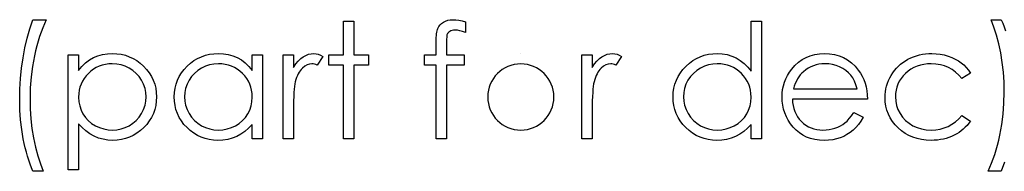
# Model space of a CAD drawing. Header units: inches. Extents: x 7.3 to 43.3, y -43.5 to -20.4.
# Tile 100 of 136: x 38.534 to 39.716, y -39.467 to -39.285. Entities that reach past the tile are written whole.
import ezdxf

# ---------------------------------------------------------------- set-up
doc = ezdxf.new("R2010")
doc.units = ezdxf.units.IN
doc.header["$LTSCALE"] = 0.5
doc.header["$MEASUREMENT"] = 0

msp = doc.modelspace()

# ---------------------------------------------------------------- linework, layer by layer
at = {"color": 7, "linetype": 'Continuous'}
for p, q in [((38.5463, -39.2959), (38.5499, -39.2851)), ((38.5499, -39.2851), (38.5658, -39.2851)), ((38.5658, -39.2851), (38.5636, -39.2899)), ((38.5658, -39.2851), (38.5658, -39.2851)), ((39.0427, -39.288), (39.0452, -39.2868)), ((39.0452, -39.2868), (39.0479, -39.2858)), ((39.0479, -39.2858), (39.0509, -39.2853)), ((39.0509, -39.2853), (39.0542, -39.2851)), ((39.0542, -39.2851), (39.0542, -39.2851)), ((39.0542, -39.2851), (39.0575, -39.2853)), ((39.0575, -39.2853), (39.0611, -39.2858)), ((39.0611, -39.2858), (39.0651, -39.2866)), ((39.0651, -39.2866), (39.0693, -39.2877)), ((39.7035, -39.2941), (39.7, -39.2851)), ((39.7, -39.2851), (39.7, -39.2851)), ((39.7, -39.2851), (39.7123, -39.2851)), ((39.7123, -39.2851), (39.7123, -39.2851)), ((39.7123, -39.2851), (39.7141, -39.2894)), ((38.543, -39.3071), (38.5463, -39.2959)), ((38.5616, -39.2948), (38.5597, -39.3)), ((38.5636, -39.2899), (38.5616, -39.2948)), ((38.9226, -39.2869), (38.935, -39.2869)), ((38.9226, -39.3275), (38.9226, -39.2869)), ((38.935, -39.2869), (38.935, -39.2869)), ((38.935, -39.2869), (38.935, -39.3275)), ((39.0347, -39.3001), (39.0351, -39.2984)), ((39.0351, -39.2984), (39.0355, -39.2969)), ((39.0355, -39.2969), (39.0359, -39.2956)), ((39.0359, -39.2956), (39.0371, -39.2934)), ((39.0371, -39.2934), (39.0386, -39.2914)), ((39.0386, -39.2914), (39.0405, -39.2896)), ((39.0405, -39.2896), (39.0427, -39.288)), ((39.0517, -39.2984), (39.0503, -39.2991)), ((39.0532, -39.2979), (39.0517, -39.2984)), ((39.0549, -39.2976), (39.0532, -39.2979)), ((39.0567, -39.2975), (39.0549, -39.2976)), ((39.0595, -39.2977), (39.0567, -39.2975)), ((39.0567, -39.2975), (39.0567, -39.2975)), ((39.0625, -39.2983), (39.0595, -39.2977)), ((39.0657, -39.2992), (39.0625, -39.2983)), ((39.0693, -39.2877), (39.0693, -39.3006)), ((39.412, -39.347), (39.412, -39.2869)), ((39.412, -39.2869), (39.412, -39.2869)), ((39.412, -39.2869), (39.4244, -39.2869)), ((39.4244, -39.2869), (39.4244, -39.4282)), ((39.7066, -39.3037), (39.7035, -39.2941)), ((39.7141, -39.2894), (39.7158, -39.2937)), ((39.7158, -39.2937), (39.7174, -39.2984)), ((38.5403, -39.3188), (38.543, -39.3071)), ((38.5579, -39.3053), (38.5561, -39.3109)), ((38.5597, -39.3), (38.5579, -39.3053)), ((39.0339, -39.3114), (39.034, -39.3088)), ((39.034, -39.3088), (39.0341, -39.3063)), ((39.0341, -39.3063), (39.0342, -39.304)), ((39.0342, -39.304), (39.0344, -39.3019)), ((39.0344, -39.3019), (39.0347, -39.3001)), ((39.0465, -39.3079), (39.0464, -39.3096)), ((39.0464, -39.3096), (39.0464, -39.3115)), ((39.0466, -39.3064), (39.0465, -39.3079)), ((39.0468, -39.3041), (39.0466, -39.3052)), ((39.0466, -39.3052), (39.0466, -39.3064)), ((39.0469, -39.3033), (39.0468, -39.3041)), ((39.0471, -39.3027), (39.0469, -39.3033)), ((39.0475, -39.3017), (39.0471, -39.3027)), ((39.0482, -39.3008), (39.0475, -39.3017)), ((39.0491, -39.2999), (39.0482, -39.3008)), ((39.0503, -39.2991), (39.0491, -39.2999)), ((39.0693, -39.3006), (39.0657, -39.2992)), ((39.0693, -39.3006), (39.0693, -39.3006)), ((39.7093, -39.3141), (39.7066, -39.3037)), ((38.5381, -39.3309), (38.5403, -39.3188)), ((38.5545, -39.3166), (38.553, -39.3225)), ((38.5561, -39.3109), (38.5545, -39.3166)), ((39.0339, -39.3275), (39.0339, -39.3114)), ((39.0339, -39.3114), (39.0339, -39.3114)), ((39.0464, -39.3115), (39.0464, -39.3136)), ((39.0464, -39.3136), (39.0464, -39.3136)), ((39.0464, -39.3136), (39.0464, -39.3275)), ((39.7116, -39.3251), (39.7093, -39.3141)), ((38.5363, -39.3433), (38.5381, -39.3309)), ((38.5517, -39.3286), (38.5493, -39.3412)), ((38.553, -39.3225), (38.5517, -39.3286)), ((38.5923, -39.3275), (38.6047, -39.3275)), ((38.5923, -39.4653), (38.5923, -39.3275)), ((38.6047, -39.3275), (38.6047, -39.3275)), ((38.6047, -39.3275), (38.6047, -39.3462)), ((38.6131, -39.337), (38.6177, -39.3334)), ((38.6177, -39.3334), (38.6226, -39.3306)), ((38.6226, -39.3306), (38.6279, -39.3285)), ((38.6279, -39.3285), (38.6334, -39.327)), ((38.6334, -39.327), (38.6392, -39.3261)), ((38.6392, -39.3261), (38.6453, -39.3258)), ((38.6453, -39.3258), (38.6453, -39.3258)), ((38.6453, -39.3258), (38.6507, -39.326)), ((38.6507, -39.326), (38.6559, -39.3267)), ((38.6559, -39.3267), (38.6609, -39.3279)), ((38.6609, -39.3279), (38.6656, -39.3296)), ((38.6656, -39.3296), (38.6702, -39.3317)), ((38.6702, -39.3317), (38.6746, -39.3343)), ((38.7432, -39.3343), (38.7475, -39.3317)), ((38.7475, -39.3317), (38.7521, -39.3296)), ((38.7521, -39.3296), (38.7569, -39.3279)), ((38.7569, -39.3279), (38.7619, -39.3267)), ((38.7619, -39.3267), (38.767, -39.326)), ((38.767, -39.326), (38.7724, -39.3258)), ((38.7724, -39.3258), (38.7724, -39.3258)), ((38.7724, -39.3258), (38.7785, -39.3261)), ((38.7785, -39.3261), (38.7844, -39.327)), ((38.7844, -39.327), (38.7899, -39.3285)), ((38.7899, -39.3285), (38.7952, -39.3306)), ((38.7952, -39.3306), (38.8001, -39.3334)), ((38.8001, -39.3334), (38.8048, -39.337)), ((38.8131, -39.3462), (38.8131, -39.3275)), ((38.8131, -39.3275), (38.8131, -39.3275)), ((38.8131, -39.3275), (38.8255, -39.3275)), ((38.8255, -39.3275), (38.8255, -39.4282)), ((38.8502, -39.3275), (38.8626, -39.3275)), ((38.8502, -39.4282), (38.8502, -39.3275)), ((38.8626, -39.3275), (38.8626, -39.3275)), ((38.8626, -39.3275), (38.8626, -39.3424)), ((38.8683, -39.3348), (38.8713, -39.3319)), ((38.8713, -39.3319), (38.8743, -39.3297)), ((38.8743, -39.3297), (38.8774, -39.328)), ((38.8774, -39.328), (38.8806, -39.3267)), ((38.8806, -39.3267), (38.8838, -39.326)), ((38.8838, -39.326), (38.8872, -39.3258)), ((38.8872, -39.3258), (38.8872, -39.3258)), ((38.8872, -39.3258), (38.8897, -39.326)), ((38.8897, -39.326), (38.8924, -39.3266)), ((38.8979, -39.3292), (38.8911, -39.3399)), ((38.8924, -39.3266), (38.8951, -39.3277)), ((38.8951, -39.3277), (38.8979, -39.3292)), ((38.8979, -39.3292), (38.8979, -39.3292)), ((38.905, -39.3399), (38.905, -39.3275)), ((38.905, -39.3275), (38.905, -39.3275)), ((38.905, -39.3275), (38.9226, -39.3275)), ((38.9226, -39.3275), (38.9226, -39.3275)), ((38.935, -39.3275), (38.935, -39.3275)), ((38.935, -39.3275), (38.9527, -39.3275)), ((38.9527, -39.3275), (38.9527, -39.3275)), ((38.9527, -39.3275), (38.9527, -39.3399)), ((39.0198, -39.3399), (39.0198, -39.3275)), ((39.0198, -39.3275), (39.0198, -39.3275)), ((39.0198, -39.3275), (39.0339, -39.3275)), ((39.0339, -39.3275), (39.0339, -39.3275)), ((39.0464, -39.3275), (39.0464, -39.3275)), ((39.0464, -39.3275), (39.0675, -39.3275)), ((39.0675, -39.3275), (39.0675, -39.3275)), ((39.0675, -39.3275), (39.0675, -39.3399)), ((39.1356, -39.3258), (39.1356, -39.3258)), ((39.2088, -39.3275), (39.2212, -39.3275)), ((39.2088, -39.4282), (39.2088, -39.3275)), ((39.2212, -39.3275), (39.2212, -39.3275)), ((39.2212, -39.3275), (39.2212, -39.3424)), ((39.2269, -39.3348), (39.2299, -39.3319)), ((39.2299, -39.3319), (39.2329, -39.3297)), ((39.2329, -39.3297), (39.236, -39.328)), ((39.236, -39.328), (39.2392, -39.3267)), ((39.2392, -39.3267), (39.2425, -39.326)), ((39.2425, -39.326), (39.2458, -39.3258)), ((39.2458, -39.3258), (39.2458, -39.3258)), ((39.2458, -39.3258), (39.2483, -39.326)), ((39.2483, -39.326), (39.251, -39.3266)), ((39.2565, -39.3292), (39.2497, -39.3399)), ((39.251, -39.3266), (39.2537, -39.3277)), ((39.2537, -39.3277), (39.2565, -39.3292)), ((39.2565, -39.3292), (39.2565, -39.3292)), ((39.3421, -39.3343), (39.3464, -39.3317)), ((39.3464, -39.3317), (39.351, -39.3296)), ((39.351, -39.3296), (39.3558, -39.3279)), ((39.3558, -39.3279), (39.3607, -39.3267)), ((39.3607, -39.3267), (39.3659, -39.326)), ((39.3659, -39.326), (39.3713, -39.3258)), ((39.3713, -39.3258), (39.3713, -39.3258)), ((39.3713, -39.3258), (39.3774, -39.3261)), ((39.3774, -39.3261), (39.3833, -39.3271)), ((39.3833, -39.3271), (39.3888, -39.3288)), ((39.3888, -39.3288), (39.3941, -39.3311)), ((39.3941, -39.3311), (39.399, -39.3341)), ((39.399, -39.3341), (39.4037, -39.3377)), ((39.4687, -39.3363), (39.4731, -39.3331)), ((39.4731, -39.3331), (39.4779, -39.3305)), ((39.4779, -39.3305), (39.483, -39.3284)), ((39.483, -39.3284), (39.4883, -39.3269)), ((39.4883, -39.3269), (39.494, -39.3261)), ((39.494, -39.3261), (39.5001, -39.3258)), ((39.5001, -39.3258), (39.5001, -39.3258)), ((39.5001, -39.3258), (39.5062, -39.3261)), ((39.5062, -39.3261), (39.5121, -39.327)), ((39.5121, -39.327), (39.5177, -39.3286)), ((39.5177, -39.3286), (39.5229, -39.3307)), ((39.5229, -39.3307), (39.5278, -39.3335)), ((39.5278, -39.3335), (39.5324, -39.3369)), ((39.5972, -39.3345), (39.6003, -39.3327)), ((39.6003, -39.3327), (39.6036, -39.3311)), ((39.6036, -39.3311), (39.607, -39.3297)), ((39.607, -39.3297), (39.6104, -39.3285)), ((39.6104, -39.3285), (39.614, -39.3275)), ((39.614, -39.3275), (39.6176, -39.3267)), ((39.6176, -39.3267), (39.6213, -39.3262)), ((39.6213, -39.3262), (39.6252, -39.3259)), ((39.6252, -39.3259), (39.6291, -39.3258)), ((39.6291, -39.3258), (39.6291, -39.3258)), ((39.6291, -39.3258), (39.6341, -39.326)), ((39.6341, -39.326), (39.639, -39.3265)), ((39.639, -39.3265), (39.6437, -39.3275)), ((39.6437, -39.3275), (39.6484, -39.3288)), ((39.6484, -39.3288), (39.6529, -39.3305)), ((39.6529, -39.3305), (39.657, -39.3324)), ((39.657, -39.3324), (39.6608, -39.3345)), ((39.7135, -39.3366), (39.7116, -39.3251)), ((38.535, -39.3559), (38.5363, -39.3433)), ((38.5493, -39.3412), (38.5477, -39.3539)), ((38.6047, -39.3462), (38.6087, -39.3412)), ((38.6087, -39.3412), (38.6131, -39.337)), ((38.6226, -39.3446), (38.6194, -39.3469)), ((38.6259, -39.3426), (38.6226, -39.3446)), ((38.6294, -39.341), (38.6259, -39.3426)), ((38.6331, -39.3397), (38.6294, -39.341)), ((38.637, -39.3388), (38.6331, -39.3397)), ((38.641, -39.3383), (38.637, -39.3388)), ((38.6452, -39.3381), (38.641, -39.3383)), ((38.6506, -39.3385), (38.6452, -39.3381)), ((38.6558, -39.3394), (38.6506, -39.3385)), ((38.6608, -39.3411), (38.6558, -39.3394)), ((38.6656, -39.3433), (38.6608, -39.3411)), ((38.67, -39.3462), (38.6656, -39.3433)), ((38.6746, -39.3343), (38.6788, -39.3374)), ((38.6788, -39.3374), (38.6827, -39.341)), ((38.6827, -39.341), (38.6864, -39.3449)), ((38.6864, -39.3449), (38.6895, -39.349)), ((38.7282, -39.349), (38.7314, -39.3449)), ((38.7314, -39.3449), (38.735, -39.341)), ((38.735, -39.341), (38.739, -39.3374)), ((38.739, -39.3374), (38.7432, -39.3343)), ((38.7522, -39.3433), (38.7478, -39.3462)), ((38.757, -39.3411), (38.7522, -39.3433)), ((38.7619, -39.3394), (38.757, -39.3411)), ((38.7671, -39.3385), (38.7619, -39.3394)), ((38.7725, -39.3381), (38.7671, -39.3385)), ((38.7767, -39.3383), (38.7725, -39.3381)), ((38.7808, -39.3388), (38.7767, -39.3383)), ((38.7846, -39.3397), (38.7808, -39.3388)), ((38.7883, -39.341), (38.7846, -39.3397)), ((38.7918, -39.3426), (38.7883, -39.341)), ((38.7952, -39.3446), (38.7918, -39.3426)), ((38.7984, -39.3469), (38.7952, -39.3446)), ((38.8048, -39.337), (38.8091, -39.3412)), ((38.8091, -39.3412), (38.8131, -39.3462)), ((38.8626, -39.3424), (38.8654, -39.3383)), ((38.8626, -39.3424), (38.8626, -39.3424)), ((38.8654, -39.3383), (38.8683, -39.3348)), ((38.8719, -39.3448), (38.8706, -39.3464)), ((38.8733, -39.3434), (38.8719, -39.3448)), ((38.8761, -39.3411), (38.8733, -39.3434)), ((38.8789, -39.3395), (38.8761, -39.3411)), ((38.8819, -39.3385), (38.8789, -39.3395)), ((38.8848, -39.3381), (38.8819, -39.3385)), ((38.8862, -39.3382), (38.8848, -39.3381)), ((38.8848, -39.3381), (38.8848, -39.3381)), ((38.8877, -39.3386), (38.8862, -39.3382)), ((38.8893, -39.3391), (38.8877, -39.3386)), ((38.8911, -39.3399), (38.8893, -39.3391)), ((38.8911, -39.3399), (38.8911, -39.3399)), ((38.9226, -39.3399), (38.905, -39.3399)), ((38.905, -39.3399), (38.905, -39.3399)), ((38.9226, -39.4282), (38.9226, -39.3399)), ((38.9226, -39.3399), (38.9226, -39.3399)), ((38.9527, -39.3399), (38.935, -39.3399)), ((38.935, -39.3399), (38.935, -39.3399)), ((38.935, -39.3399), (38.935, -39.4282)), ((38.9527, -39.3399), (38.9527, -39.3399)), ((39.0339, -39.3399), (39.0198, -39.3399)), ((39.0198, -39.3399), (39.0198, -39.3399)), ((39.0339, -39.4282), (39.0339, -39.3399)), ((39.0339, -39.3399), (39.0339, -39.3399)), ((39.0464, -39.3399), (39.0463, -39.4282)), ((39.0675, -39.3399), (39.0464, -39.3399)), ((39.0464, -39.3399), (39.0464, -39.3399)), ((39.0675, -39.3399), (39.0675, -39.3399)), ((39.2212, -39.3424), (39.224, -39.3383)), ((39.2212, -39.3424), (39.2212, -39.3424)), ((39.224, -39.3383), (39.2269, -39.3348)), ((39.2305, -39.3448), (39.2293, -39.3464)), ((39.2319, -39.3434), (39.2305, -39.3448)), ((39.2347, -39.3411), (39.2319, -39.3434)), ((39.2375, -39.3395), (39.2347, -39.3411)), ((39.2405, -39.3385), (39.2375, -39.3395)), ((39.2434, -39.3381), (39.2405, -39.3385)), ((39.2448, -39.3382), (39.2434, -39.3381)), ((39.2434, -39.3381), (39.2434, -39.3381)), ((39.2463, -39.3386), (39.2448, -39.3382)), ((39.248, -39.3391), (39.2463, -39.3386)), ((39.2497, -39.3399), (39.248, -39.3391)), ((39.2497, -39.3399), (39.2497, -39.3399)), ((39.3271, -39.349), (39.3302, -39.3449)), ((39.3302, -39.3449), (39.3339, -39.341)), ((39.3339, -39.341), (39.3379, -39.3374)), ((39.3379, -39.3374), (39.3421, -39.3343)), ((39.3511, -39.3433), (39.3467, -39.3462)), ((39.3559, -39.3411), (39.3511, -39.3433)), ((39.3608, -39.3394), (39.3559, -39.3411)), ((39.366, -39.3385), (39.3608, -39.3394)), ((39.3714, -39.3381), (39.366, -39.3385)), ((39.3756, -39.3383), (39.3714, -39.3381)), ((39.3796, -39.3388), (39.3756, -39.3383)), ((39.3835, -39.3397), (39.3796, -39.3388)), ((39.3872, -39.341), (39.3835, -39.3397)), ((39.3907, -39.3426), (39.3872, -39.341)), ((39.3941, -39.3446), (39.3907, -39.3426)), ((39.3973, -39.3469), (39.3941, -39.3446)), ((39.4037, -39.3377), (39.408, -39.342)), ((39.408, -39.342), (39.412, -39.347)), ((39.458, -39.3483), (39.4607, -39.3445)), ((39.4607, -39.3445), (39.4645, -39.3401)), ((39.4607, -39.3445), (39.4607, -39.3445)), ((39.4645, -39.3401), (39.4687, -39.3363)), ((39.4775, -39.3454), (39.4747, -39.3476)), ((39.4804, -39.3434), (39.4775, -39.3454)), ((39.4835, -39.3418), (39.4804, -39.3434)), ((39.4867, -39.3405), (39.4835, -39.3418)), ((39.49, -39.3395), (39.4867, -39.3405)), ((39.4934, -39.3387), (39.49, -39.3395)), ((39.497, -39.3383), (39.4934, -39.3387)), ((39.5007, -39.3381), (39.497, -39.3383)), ((39.5052, -39.3383), (39.5007, -39.3381)), ((39.5007, -39.3381), (39.5007, -39.3381)), ((39.5096, -39.3391), (39.5052, -39.3383)), ((39.514, -39.3402), (39.5096, -39.3391)), ((39.5182, -39.3419), (39.514, -39.3402)), ((39.5221, -39.3439), (39.5182, -39.3419)), ((39.5256, -39.3462), (39.5221, -39.3439)), ((39.5324, -39.3369), (39.5367, -39.3409)), ((39.5367, -39.3409), (39.5406, -39.3456)), ((39.5406, -39.3456), (39.5406, -39.3456)), ((39.5406, -39.3456), (39.5431, -39.3492)), ((39.5841, -39.3461), (39.5864, -39.3435)), ((39.5864, -39.3435), (39.5889, -39.341)), ((39.5889, -39.341), (39.5914, -39.3387)), ((39.5914, -39.3387), (39.5942, -39.3365)), ((39.5942, -39.3365), (39.5972, -39.3345)), ((39.6039, -39.3446), (39.6006, -39.3469)), ((39.6075, -39.3426), (39.6039, -39.3446)), ((39.6112, -39.341), (39.6075, -39.3426)), ((39.6152, -39.3398), (39.6112, -39.341)), ((39.6193, -39.3388), (39.6152, -39.3398)), ((39.6237, -39.3383), (39.6193, -39.3388)), ((39.6282, -39.3381), (39.6237, -39.3383)), ((39.6339, -39.3384), (39.6282, -39.3381)), ((39.6282, -39.3381), (39.6282, -39.3381)), ((39.6392, -39.3392), (39.6339, -39.3384)), ((39.6443, -39.3406), (39.6392, -39.3392)), ((39.649, -39.3425), (39.6443, -39.3406)), ((39.6534, -39.345), (39.649, -39.3425)), ((39.6575, -39.3481), (39.6534, -39.345)), ((39.6608, -39.3345), (39.6642, -39.3368)), ((39.6642, -39.3368), (39.6673, -39.3395)), ((39.6673, -39.3395), (39.6702, -39.3424)), ((39.6702, -39.3424), (39.6728, -39.3457)), ((39.6728, -39.3457), (39.6752, -39.3494)), ((39.7148, -39.3483), (39.7135, -39.3366)), ((38.5342, -39.3687), (38.535, -39.3559)), ((38.5477, -39.3539), (38.5467, -39.3668)), ((38.6047, -39.3462), (38.6047, -39.3462)), ((38.6113, -39.3557), (38.6092, -39.359)), ((38.6136, -39.3525), (38.6113, -39.3557)), ((38.6164, -39.3496), (38.6136, -39.3525)), ((38.6194, -39.3469), (38.6164, -39.3496)), ((38.6739, -39.3496), (38.67, -39.3462)), ((38.6774, -39.3534), (38.6739, -39.3496)), ((38.6804, -39.3579), (38.6774, -39.3534)), ((38.6895, -39.349), (38.6922, -39.3533)), ((38.6922, -39.3533), (38.6944, -39.3577)), ((38.6944, -39.3577), (38.6961, -39.3624)), ((38.7217, -39.3624), (38.7234, -39.3577)), ((38.7234, -39.3577), (38.7256, -39.3533)), ((38.7256, -39.3533), (38.7282, -39.349)), ((38.7404, -39.3534), (38.7373, -39.3579)), ((38.7438, -39.3496), (38.7404, -39.3534)), ((38.7478, -39.3462), (38.7438, -39.3496)), ((38.8014, -39.3496), (38.7984, -39.3469)), ((38.8041, -39.3525), (38.8014, -39.3496)), ((38.8065, -39.3557), (38.8041, -39.3525)), ((38.8085, -39.359), (38.8065, -39.3557)), ((38.8131, -39.3462), (38.8131, -39.3462)), ((38.8656, -39.3571), (38.8648, -39.3598)), ((38.8664, -39.3546), (38.8656, -39.3571)), ((38.8674, -39.3523), (38.8664, -39.3546)), ((38.8684, -39.3502), (38.8674, -39.3523)), ((38.8695, -39.3482), (38.8684, -39.3502)), ((38.8706, -39.3464), (38.8695, -39.3482)), ((39.2242, -39.3571), (39.2234, -39.3598)), ((39.225, -39.3546), (39.2242, -39.3571)), ((39.226, -39.3523), (39.225, -39.3546)), ((39.227, -39.3502), (39.226, -39.3523)), ((39.2281, -39.3482), (39.227, -39.3502)), ((39.2293, -39.3464), (39.2281, -39.3482)), ((39.3205, -39.3624), (39.3223, -39.3577)), ((39.3223, -39.3577), (39.3244, -39.3533)), ((39.3244, -39.3533), (39.3271, -39.349)), ((39.3392, -39.3534), (39.3362, -39.3579)), ((39.3427, -39.3496), (39.3392, -39.3534)), ((39.3467, -39.3462), (39.3427, -39.3496)), ((39.4003, -39.3496), (39.3973, -39.3469)), ((39.403, -39.3525), (39.4003, -39.3496)), ((39.4054, -39.3557), (39.403, -39.3525)), ((39.4074, -39.359), (39.4054, -39.3557)), ((39.412, -39.347), (39.412, -39.347)), ((39.452, -39.3603), (39.4536, -39.3562)), ((39.4536, -39.3562), (39.4556, -39.3522)), ((39.4556, -39.3522), (39.458, -39.3483)), ((39.4678, -39.3561), (39.4663, -39.3588)), ((39.4693, -39.3537), (39.4678, -39.3561)), ((39.471, -39.3514), (39.4693, -39.3537)), ((39.4728, -39.3494), (39.471, -39.3514)), ((39.4747, -39.3476), (39.4728, -39.3494)), ((39.4747, -39.3476), (39.4747, -39.3476)), ((39.5288, -39.3488), (39.5256, -39.3462)), ((39.5315, -39.3518), (39.5288, -39.3488)), ((39.5339, -39.3551), (39.5315, -39.3518)), ((39.5359, -39.3589), (39.5339, -39.3551)), ((39.5431, -39.3492), (39.5453, -39.353)), ((39.5453, -39.353), (39.5472, -39.3571)), ((39.5472, -39.3571), (39.5487, -39.3613)), ((39.5769, -39.3583), (39.5784, -39.3551)), ((39.5784, -39.3551), (39.5801, -39.352)), ((39.5801, -39.352), (39.582, -39.3489)), ((39.582, -39.3489), (39.5841, -39.3461)), ((39.592, -39.3557), (39.5899, -39.359)), ((39.5945, -39.3526), (39.592, -39.3557)), ((39.5974, -39.3496), (39.5945, -39.3526)), ((39.6006, -39.3469), (39.5974, -39.3496)), ((39.6614, -39.3517), (39.6575, -39.3481)), ((39.6649, -39.3558), (39.6614, -39.3517)), ((39.6752, -39.3494), (39.6649, -39.3558)), ((39.6649, -39.3558), (39.6649, -39.3558)), ((39.7156, -39.3602), (39.7148, -39.3483)), ((38.534, -39.3817), (38.5342, -39.3687)), ((38.5467, -39.3668), (38.5464, -39.3799)), ((38.6063, -39.3661), (38.6054, -39.3699)), ((38.6076, -39.3624), (38.6063, -39.3661)), ((38.6092, -39.359), (38.6076, -39.3624)), ((38.6828, -39.3626), (38.6804, -39.3579)), ((38.6845, -39.3676), (38.6828, -39.3626)), ((38.6856, -39.3726), (38.6845, -39.3676)), ((38.6961, -39.3624), (38.6973, -39.3673)), ((38.6973, -39.3673), (38.698, -39.3724)), ((38.7197, -39.3724), (38.7205, -39.3673)), ((38.7205, -39.3673), (38.7217, -39.3624)), ((38.7332, -39.3676), (38.7322, -39.3726)), ((38.7349, -39.3626), (38.7332, -39.3676)), ((38.7373, -39.3579), (38.7349, -39.3626)), ((38.8102, -39.3624), (38.8085, -39.359)), ((38.8115, -39.3661), (38.8102, -39.3624)), ((38.8124, -39.3699), (38.8115, -39.3661)), ((38.8634, -39.3687), (38.8631, -39.3727)), ((38.8638, -39.3652), (38.8634, -39.3687)), ((38.8643, -39.3622), (38.8638, -39.3652)), ((38.8648, -39.3598), (38.8643, -39.3622)), ((38.8648, -39.3598), (38.8648, -39.3598)), ((39.2221, -39.3687), (39.2218, -39.3727)), ((39.2224, -39.3652), (39.2221, -39.3687)), ((39.2229, -39.3622), (39.2224, -39.3652)), ((39.2234, -39.3598), (39.2229, -39.3622)), ((39.2234, -39.3598), (39.2234, -39.3598)), ((39.3186, -39.3724), (39.3193, -39.3673)), ((39.3193, -39.3673), (39.3205, -39.3624)), ((39.3321, -39.3676), (39.3311, -39.3726)), ((39.3338, -39.3626), (39.3321, -39.3676)), ((39.3362, -39.3579), (39.3338, -39.3626)), ((39.4091, -39.3624), (39.4074, -39.359)), ((39.4103, -39.3661), (39.4091, -39.3624)), ((39.4113, -39.3699), (39.4103, -39.3661)), ((39.4493, -39.3735), (39.4498, -39.369)), ((39.4498, -39.369), (39.4507, -39.3646)), ((39.4507, -39.3646), (39.452, -39.3603)), ((39.4638, -39.3648), (39.4628, -39.3682)), ((39.4628, -39.3682), (39.4628, -39.3682)), ((39.4628, -39.3682), (39.5392, -39.3682)), ((39.465, -39.3617), (39.4638, -39.3648)), ((39.4663, -39.3588), (39.465, -39.3617)), ((39.5377, -39.3633), (39.5359, -39.3589)), ((39.5392, -39.3682), (39.5377, -39.3633)), ((39.5487, -39.3613), (39.5499, -39.3658)), ((39.5499, -39.3658), (39.5508, -39.3705)), ((39.5732, -39.3716), (39.5738, -39.3682)), ((39.5738, -39.3682), (39.5746, -39.3648)), ((39.5746, -39.3648), (39.5756, -39.3615)), ((39.5756, -39.3615), (39.5769, -39.3583)), ((39.5868, -39.366), (39.5859, -39.3697)), ((39.5882, -39.3624), (39.5868, -39.366)), ((39.5899, -39.359), (39.5882, -39.3624)), ((39.7159, -39.3723), (39.7156, -39.3602)), ((38.5464, -39.3799), (38.5464, -39.3799)), ((38.5464, -39.3799), (38.5466, -39.392)), ((38.6049, -39.3739), (38.6047, -39.3781)), ((38.6047, -39.3781), (38.6047, -39.3781)), ((38.6047, -39.3781), (38.605, -39.3836)), ((38.6054, -39.3699), (38.6049, -39.3739)), ((38.6859, -39.3777), (38.6856, -39.3726)), ((38.6856, -39.3829), (38.6859, -39.3777)), ((38.6859, -39.3777), (38.6859, -39.3777)), ((38.698, -39.3724), (38.6983, -39.3776)), ((38.6983, -39.3776), (38.698, -39.383)), ((38.6983, -39.3776), (38.6983, -39.3776)), ((38.7195, -39.3776), (38.7197, -39.3724)), ((38.7197, -39.383), (38.7195, -39.3776)), ((38.7195, -39.3776), (38.7195, -39.3776)), ((38.7322, -39.3726), (38.7319, -39.3777)), ((38.7319, -39.3777), (38.7319, -39.3777)), ((38.7319, -39.3777), (38.7322, -39.3829)), ((38.8129, -39.3739), (38.8124, -39.3699)), ((38.8128, -39.3836), (38.8131, -39.3781)), ((38.8131, -39.3781), (38.8129, -39.3739)), ((38.8131, -39.3781), (38.8131, -39.3781)), ((38.8629, -39.3773), (38.8627, -39.3825)), ((38.8631, -39.3727), (38.8629, -39.3773)), ((39.2215, -39.3773), (39.2213, -39.3825)), ((39.2218, -39.3727), (39.2215, -39.3773)), ((39.3184, -39.3776), (39.3186, -39.3724)), ((39.3186, -39.383), (39.3184, -39.3776)), ((39.3184, -39.3776), (39.3184, -39.3776)), ((39.3311, -39.3726), (39.3307, -39.3777)), ((39.3307, -39.3777), (39.3307, -39.3777)), ((39.3307, -39.3777), (39.3311, -39.3829)), ((39.4118, -39.3739), (39.4113, -39.3699)), ((39.4117, -39.3836), (39.412, -39.3781)), ((39.412, -39.3781), (39.4118, -39.3739)), ((39.412, -39.3781), (39.412, -39.3781)), ((39.4491, -39.3782), (39.4493, -39.3735)), ((39.4493, -39.3831), (39.4491, -39.3782)), ((39.4491, -39.3782), (39.4491, -39.3782)), ((39.5516, -39.3805), (39.4615, -39.3805)), ((39.4615, -39.3805), (39.4615, -39.3805)), ((39.4615, -39.3805), (39.4617, -39.3845)), ((39.5508, -39.3705), (39.5513, -39.3754)), ((39.5513, -39.3754), (39.5516, -39.3805)), ((39.5516, -39.3805), (39.5516, -39.3805)), ((39.5728, -39.3787), (39.5729, -39.3751)), ((39.573, -39.3839), (39.5728, -39.3787)), ((39.5728, -39.3787), (39.5728, -39.3787)), ((39.5729, -39.3751), (39.5732, -39.3716)), ((39.5853, -39.3736), (39.5851, -39.3776)), ((39.5851, -39.3776), (39.5851, -39.3776)), ((39.5851, -39.3776), (39.5855, -39.3829)), ((39.5859, -39.3697), (39.5853, -39.3736)), ((39.7155, -39.3854), (39.7159, -39.3723)), ((39.7159, -39.3723), (39.7159, -39.3723)), ((38.5343, -39.3937), (38.534, -39.3817)), ((38.534, -39.3817), (38.534, -39.3817)), ((38.5466, -39.392), (38.5474, -39.404)), ((38.605, -39.3836), (38.606, -39.3887)), ((38.606, -39.3887), (38.6076, -39.3936)), ((38.6803, -39.3976), (38.6828, -39.3928)), ((38.6828, -39.3928), (38.6845, -39.3879)), ((38.6845, -39.3879), (38.6856, -39.3829)), ((38.6961, -39.3931), (38.6945, -39.3978)), ((38.6973, -39.3881), (38.6961, -39.3931)), ((38.698, -39.383), (38.6973, -39.3881)), ((38.7205, -39.3881), (38.7197, -39.383)), ((38.7216, -39.3931), (38.7205, -39.3881)), ((38.7233, -39.3978), (38.7216, -39.3931)), ((38.7322, -39.3829), (38.7332, -39.3879)), ((38.7332, -39.3879), (38.735, -39.3928)), ((38.735, -39.3928), (38.7374, -39.3976)), ((38.8102, -39.3936), (38.8118, -39.3887)), ((38.8118, -39.3887), (38.8128, -39.3836)), ((38.8627, -39.3825), (38.8626, -39.3881)), ((38.8626, -39.3881), (38.8626, -39.3944)), ((39.2213, -39.3825), (39.2212, -39.3881)), ((39.2212, -39.3881), (39.2212, -39.3944)), ((39.3193, -39.3881), (39.3186, -39.383)), ((39.3205, -39.3931), (39.3193, -39.3881)), ((39.3222, -39.3978), (39.3205, -39.3931)), ((39.3311, -39.3829), (39.3321, -39.3879)), ((39.3321, -39.3879), (39.3339, -39.3928)), ((39.3339, -39.3928), (39.3363, -39.3976)), ((39.409, -39.3936), (39.4107, -39.3887)), ((39.4107, -39.3887), (39.4117, -39.3836)), ((39.4499, -39.3879), (39.4493, -39.3831)), ((39.451, -39.3926), (39.4499, -39.3879)), ((39.4525, -39.3971), (39.451, -39.3926)), ((39.4617, -39.3845), (39.4623, -39.3883)), ((39.4623, -39.3883), (39.4631, -39.3919)), ((39.4631, -39.3919), (39.4644, -39.3954)), ((39.5738, -39.389), (39.573, -39.3839)), ((39.575, -39.3938), (39.5738, -39.389)), ((39.5855, -39.3829), (39.5865, -39.388)), ((39.5865, -39.388), (39.5883, -39.3929)), ((39.5883, -39.3929), (39.5908, -39.3978)), ((39.7145, -39.3984), (39.7155, -39.3854)), ((38.5351, -39.4054), (38.5343, -39.3937)), ((38.5474, -39.404), (38.5487, -39.4156)), ((38.6076, -39.3936), (38.6099, -39.3982)), ((38.6099, -39.3982), (38.6128, -39.4025)), ((38.6128, -39.4025), (38.6163, -39.4063)), ((38.6739, -39.406), (38.6773, -39.4021)), ((38.6773, -39.4021), (38.6803, -39.3976)), ((38.6923, -39.4024), (38.6896, -39.4067)), ((38.6945, -39.3978), (38.6923, -39.4024)), ((38.7255, -39.4024), (38.7233, -39.3978)), ((38.7281, -39.4067), (38.7255, -39.4024)), ((38.7374, -39.3976), (38.7404, -39.4021)), ((38.7404, -39.4021), (38.7439, -39.406)), ((38.8016, -39.4063), (38.805, -39.4025)), ((38.805, -39.4025), (38.8079, -39.3982)), ((38.8079, -39.3982), (38.8102, -39.3936)), ((38.8626, -39.3944), (38.8626, -39.3944)), ((38.8626, -39.3944), (38.8626, -39.4282)), ((39.2212, -39.3944), (39.2212, -39.3944)), ((39.2212, -39.3944), (39.2212, -39.4282)), ((39.3244, -39.4024), (39.3222, -39.3978)), ((39.327, -39.4067), (39.3244, -39.4024)), ((39.3363, -39.3976), (39.3393, -39.4021)), ((39.3393, -39.4021), (39.3428, -39.406)), ((39.4004, -39.4063), (39.4039, -39.4025)), ((39.4039, -39.4025), (39.4068, -39.3982)), ((39.4068, -39.3982), (39.409, -39.3936)), ((39.4543, -39.4016), (39.4525, -39.3971)), ((39.4566, -39.4059), (39.4543, -39.4016)), ((39.4644, -39.3954), (39.4659, -39.3986)), ((39.4659, -39.3986), (39.4677, -39.4016)), ((39.4677, -39.4016), (39.4698, -39.4045)), ((39.4698, -39.4045), (39.4723, -39.4072)), ((39.5271, -39.4068), (39.5297, -39.4039)), ((39.5297, -39.4039), (39.5325, -39.4005)), ((39.5325, -39.4005), (39.5353, -39.3964)), ((39.5353, -39.3964), (39.5463, -39.4022)), ((39.5463, -39.4022), (39.5436, -39.4068)), ((39.5463, -39.4022), (39.5463, -39.4022)), ((39.5767, -39.3985), (39.575, -39.3938)), ((39.5789, -39.4029), (39.5767, -39.3985)), ((39.5816, -39.4072), (39.5789, -39.4029)), ((39.5908, -39.3978), (39.5938, -39.4022)), ((39.5938, -39.4022), (39.5975, -39.4061)), ((39.6573, -39.4077), (39.6612, -39.4041)), ((39.6612, -39.4041), (39.6649, -39.4)), ((39.6649, -39.4), (39.6649, -39.4)), ((39.6649, -39.4), (39.6752, -39.4068)), ((39.7129, -39.4111), (39.7145, -39.3984)), ((38.5364, -39.417), (38.5351, -39.4054)), ((38.5487, -39.4156), (38.5506, -39.4271)), ((38.6089, -39.4146), (38.6047, -39.41)), ((38.6047, -39.41), (38.6047, -39.41)), ((38.6047, -39.41), (38.6047, -39.4653)), ((38.6134, -39.4187), (38.6089, -39.4146)), ((38.6163, -39.4063), (38.6203, -39.4096)), ((38.6203, -39.4096), (38.6249, -39.4124)), ((38.6249, -39.4124), (38.6298, -39.4147)), ((38.6298, -39.4147), (38.6349, -39.4163)), ((38.6349, -39.4163), (38.6401, -39.4173)), ((38.6507, -39.4173), (38.6558, -39.4163)), ((38.6558, -39.4163), (38.6607, -39.4147)), ((38.6607, -39.4147), (38.6654, -39.4124)), ((38.6654, -39.4124), (38.6699, -39.4095)), ((38.6699, -39.4095), (38.6739, -39.406)), ((38.6829, -39.4147), (38.6789, -39.4183)), ((38.6865, -39.4108), (38.6829, -39.4147)), ((38.6896, -39.4067), (38.6865, -39.4108)), ((38.7312, -39.4108), (38.7281, -39.4067)), ((38.7349, -39.4147), (38.7312, -39.4108)), ((38.7388, -39.4183), (38.7349, -39.4147)), ((38.7439, -39.406), (38.7479, -39.4095)), ((38.7479, -39.4095), (38.7523, -39.4124)), ((38.7523, -39.4124), (38.7571, -39.4147)), ((38.7571, -39.4147), (38.7621, -39.4163)), ((38.7621, -39.4163), (38.7672, -39.4173)), ((38.7778, -39.4173), (38.783, -39.4163)), ((38.783, -39.4163), (38.7881, -39.4147)), ((38.7881, -39.4147), (38.793, -39.4124)), ((38.793, -39.4124), (38.7975, -39.4096)), ((38.7975, -39.4096), (38.8016, -39.4063)), ((38.8088, -39.4154), (38.8043, -39.4194)), ((38.8131, -39.4108), (38.8088, -39.4154)), ((38.8131, -39.4282), (38.8131, -39.4108)), ((38.8131, -39.4108), (38.8131, -39.4108)), ((39.3301, -39.4108), (39.327, -39.4067)), ((39.3337, -39.4147), (39.3301, -39.4108)), ((39.3377, -39.4183), (39.3337, -39.4147)), ((39.3428, -39.406), (39.3468, -39.4095)), ((39.3468, -39.4095), (39.3512, -39.4124)), ((39.3512, -39.4124), (39.356, -39.4147)), ((39.356, -39.4147), (39.3609, -39.4163)), ((39.3609, -39.4163), (39.366, -39.4173)), ((39.3767, -39.4173), (39.3819, -39.4163)), ((39.3819, -39.4163), (39.3869, -39.4147)), ((39.3869, -39.4147), (39.3918, -39.4124)), ((39.3918, -39.4124), (39.3964, -39.4096)), ((39.3964, -39.4096), (39.4004, -39.4063)), ((39.4077, -39.4154), (39.4032, -39.4194)), ((39.412, -39.4108), (39.4077, -39.4154)), ((39.412, -39.4282), (39.412, -39.4108)), ((39.412, -39.4108), (39.412, -39.4108)), ((39.4594, -39.4101), (39.4566, -39.4059)), ((39.4625, -39.4141), (39.4594, -39.4101)), ((39.466, -39.4178), (39.4625, -39.4141)), ((39.4723, -39.4072), (39.475, -39.4096)), ((39.475, -39.4096), (39.4778, -39.4118)), ((39.4778, -39.4118), (39.4808, -39.4136)), ((39.4808, -39.4136), (39.484, -39.415)), ((39.484, -39.415), (39.4873, -39.4162)), ((39.4873, -39.4162), (39.4908, -39.417)), ((39.5055, -39.417), (39.5091, -39.4163)), ((39.5091, -39.4163), (39.5126, -39.4153)), ((39.5126, -39.4153), (39.516, -39.414)), ((39.516, -39.414), (39.5192, -39.4125)), ((39.5192, -39.4125), (39.522, -39.4109)), ((39.522, -39.4109), (39.5246, -39.409)), ((39.5246, -39.409), (39.5271, -39.4068)), ((39.5376, -39.4146), (39.5343, -39.4178)), ((39.5407, -39.4109), (39.5376, -39.4146)), ((39.5436, -39.4068), (39.5407, -39.4109)), ((39.5848, -39.4112), (39.5816, -39.4072)), ((39.5885, -39.4151), (39.5848, -39.4112)), ((39.5926, -39.4186), (39.5885, -39.4151)), ((39.5975, -39.4061), (39.6016, -39.4095)), ((39.6016, -39.4095), (39.6062, -39.4124)), ((39.6062, -39.4124), (39.6113, -39.4147)), ((39.6113, -39.4147), (39.6167, -39.4163)), ((39.6167, -39.4163), (39.6223, -39.4173)), ((39.6338, -39.4173), (39.639, -39.4165)), ((39.639, -39.4165), (39.6439, -39.4151)), ((39.6439, -39.4151), (39.6486, -39.4132)), ((39.6486, -39.4132), (39.6531, -39.4107)), ((39.6531, -39.4107), (39.6573, -39.4077)), ((39.6667, -39.4165), (39.6643, -39.4186)), ((39.6691, -39.4143), (39.6667, -39.4165)), ((39.6713, -39.412), (39.6691, -39.4143)), ((39.6733, -39.4094), (39.6713, -39.412)), ((39.6752, -39.4068), (39.6733, -39.4094)), ((39.6752, -39.4068), (39.6752, -39.4068)), ((39.7106, -39.4236), (39.7129, -39.4111)), ((38.5383, -39.4283), (38.5364, -39.417)), ((38.5394, -39.4337), (38.5383, -39.4283)), ((38.5506, -39.4271), (38.5529, -39.4381)), ((38.6182, -39.4222), (38.6134, -39.4187)), ((38.6232, -39.425), (38.6182, -39.4222)), ((38.6285, -39.4272), (38.6232, -39.425)), ((38.634, -39.4287), (38.6285, -39.4272)), ((38.6401, -39.4173), (38.6454, -39.4176)), ((38.6454, -39.4176), (38.6507, -39.4173)), ((38.6454, -39.4176), (38.6454, -39.4176)), ((38.6612, -39.4278), (38.6562, -39.429)), ((38.6659, -39.4262), (38.6612, -39.4278)), ((38.6704, -39.424), (38.6659, -39.4262)), ((38.6748, -39.4214), (38.6704, -39.424)), ((38.6789, -39.4183), (38.6748, -39.4214)), ((38.743, -39.4214), (38.7388, -39.4183)), ((38.7473, -39.424), (38.743, -39.4214)), ((38.7518, -39.4262), (38.7473, -39.424)), ((38.7566, -39.4278), (38.7518, -39.4262)), ((38.7615, -39.429), (38.7566, -39.4278)), ((38.7672, -39.4173), (38.7724, -39.4176)), ((38.7724, -39.4176), (38.7778, -39.4173)), ((38.7724, -39.4176), (38.7724, -39.4176)), ((38.7892, -39.4274), (38.7837, -39.4288)), ((38.7945, -39.4254), (38.7892, -39.4274)), ((38.7995, -39.4227), (38.7945, -39.4254)), ((38.8043, -39.4194), (38.7995, -39.4227)), ((38.8255, -39.4282), (38.8131, -39.4282)), ((38.8131, -39.4282), (38.8131, -39.4282)), ((38.8255, -39.4282), (38.8255, -39.4282)), ((38.8626, -39.4282), (38.8502, -39.4282)), ((38.8502, -39.4282), (38.8502, -39.4282)), ((38.8626, -39.4282), (38.8626, -39.4282)), ((38.935, -39.4282), (38.9226, -39.4282)), ((38.9226, -39.4282), (38.9226, -39.4282)), ((38.935, -39.4282), (38.935, -39.4282)), ((39.0463, -39.4282), (39.0339, -39.4282)), ((39.0339, -39.4282), (39.0339, -39.4282)), ((39.0463, -39.4282), (39.0463, -39.4282)), ((39.2212, -39.4282), (39.2088, -39.4282)), ((39.2088, -39.4282), (39.2088, -39.4282)), ((39.2212, -39.4282), (39.2212, -39.4282)), ((39.3418, -39.4214), (39.3377, -39.4183)), ((39.3462, -39.424), (39.3418, -39.4214)), ((39.3507, -39.4262), (39.3462, -39.424)), ((39.3555, -39.4278), (39.3507, -39.4262)), ((39.3604, -39.429), (39.3555, -39.4278)), ((39.366, -39.4173), (39.3713, -39.4176)), ((39.3713, -39.4176), (39.3767, -39.4173)), ((39.3713, -39.4176), (39.3713, -39.4176)), ((39.3881, -39.4274), (39.3826, -39.4288)), ((39.3934, -39.4254), (39.3881, -39.4274)), ((39.3984, -39.4227), (39.3934, -39.4254)), ((39.4032, -39.4194), (39.3984, -39.4227)), ((39.4244, -39.4282), (39.412, -39.4282)), ((39.412, -39.4282), (39.412, -39.4282)), ((39.4244, -39.4282), (39.4244, -39.4282)), ((39.4699, -39.421), (39.466, -39.4178)), ((39.4741, -39.4238), (39.4699, -39.421)), ((39.4785, -39.426), (39.4741, -39.4238)), ((39.4834, -39.4278), (39.4785, -39.426)), ((39.4885, -39.429), (39.4834, -39.4278)), ((39.4908, -39.417), (39.4944, -39.4175)), ((39.4944, -39.4175), (39.4982, -39.4176)), ((39.4982, -39.4176), (39.5019, -39.4175)), ((39.4982, -39.4176), (39.4982, -39.4176)), ((39.5019, -39.4175), (39.5055, -39.417)), ((39.5146, -39.4283), (39.5099, -39.4292)), ((39.519, -39.4269), (39.5146, -39.4283)), ((39.5231, -39.4252), (39.519, -39.4269)), ((39.527, -39.4231), (39.5231, -39.4252)), ((39.5307, -39.4206), (39.527, -39.4231)), ((39.5343, -39.4178), (39.5307, -39.4206)), ((39.5969, -39.4216), (39.5926, -39.4186)), ((39.6014, -39.4242), (39.5969, -39.4216)), ((39.6063, -39.4263), (39.6014, -39.4242)), ((39.6113, -39.4279), (39.6063, -39.4263)), ((39.6167, -39.4291), (39.6113, -39.4279)), ((39.6223, -39.4173), (39.6283, -39.4176)), ((39.6283, -39.4176), (39.6338, -39.4173)), ((39.6283, -39.4176), (39.6283, -39.4176)), ((39.6428, -39.4285), (39.6393, -39.4291)), ((39.6462, -39.4276), (39.6428, -39.4285)), ((39.6495, -39.4266), (39.6462, -39.4276)), ((39.6527, -39.4253), (39.6495, -39.4266)), ((39.6558, -39.4239), (39.6527, -39.4253)), ((39.6588, -39.4223), (39.6558, -39.4239)), ((39.6616, -39.4205), (39.6588, -39.4223)), ((39.6643, -39.4186), (39.6616, -39.4205)), ((39.7092, -39.4297), (39.7106, -39.4236)), ((38.5406, -39.439), (38.5394, -39.4337)), ((38.542, -39.4442), (38.5406, -39.439)), ((38.5529, -39.4381), (38.5556, -39.4485)), ((38.6397, -39.4297), (38.634, -39.4287)), ((38.6457, -39.43), (38.6397, -39.4297)), ((38.6511, -39.4297), (38.6457, -39.43)), ((38.6457, -39.43), (38.6457, -39.43)), ((38.6562, -39.429), (38.6511, -39.4297)), ((38.7667, -39.4297), (38.7615, -39.429)), ((38.772, -39.43), (38.7667, -39.4297)), ((38.778, -39.4297), (38.772, -39.43)), ((38.772, -39.43), (38.772, -39.43)), ((38.7837, -39.4288), (38.778, -39.4297)), ((39.3655, -39.4297), (39.3604, -39.429)), ((39.3709, -39.43), (39.3655, -39.4297)), ((39.3769, -39.4297), (39.3709, -39.43)), ((39.3709, -39.43), (39.3709, -39.43)), ((39.3826, -39.4288), (39.3769, -39.4297)), ((39.494, -39.4297), (39.4885, -39.429)), ((39.4997, -39.43), (39.494, -39.4297)), ((39.505, -39.4298), (39.4997, -39.43)), ((39.4997, -39.43), (39.4997, -39.43)), ((39.5099, -39.4292), (39.505, -39.4298)), ((39.6223, -39.4298), (39.6167, -39.4291)), ((39.6281, -39.43), (39.6223, -39.4298)), ((39.6319, -39.4299), (39.6281, -39.43)), ((39.6281, -39.43), (39.6281, -39.43)), ((39.6357, -39.4296), (39.6319, -39.4299)), ((39.6393, -39.4291), (39.6357, -39.4296)), ((39.7061, -39.4414), (39.7077, -39.4357)), ((39.7077, -39.4357), (39.7092, -39.4297)), ((38.5434, -39.4491), (38.542, -39.4442)), ((38.5449, -39.4539), (38.5434, -39.4491)), ((38.5556, -39.4485), (38.5588, -39.4581)), ((39.7006, -39.4574), (39.7026, -39.4522)), ((39.7026, -39.4522), (39.7044, -39.4469)), ((39.7044, -39.4469), (39.7061, -39.4414)), ((38.5464, -39.4585), (38.5449, -39.4539)), ((38.5481, -39.4629), (38.5464, -39.4585)), ((38.5499, -39.4671), (38.5481, -39.4629)), ((38.5588, -39.4581), (38.5623, -39.4671)), ((39.6964, -39.4671), (39.6986, -39.4623)), ((39.6986, -39.4623), (39.7006, -39.4574)), ((39.716, -39.4563), (39.7123, -39.4671)), ((38.5623, -39.4671), (38.5499, -39.4671)), ((38.5499, -39.4671), (38.5499, -39.4671)), ((38.5623, -39.4671), (38.5623, -39.4671)), ((38.6047, -39.4653), (38.5923, -39.4653)), ((38.5923, -39.4653), (38.5923, -39.4653)), ((38.6047, -39.4653), (38.6047, -39.4653)), ((39.7123, -39.4671), (39.6964, -39.4671)), ((39.6964, -39.4671), (39.6964, -39.4671))]:
    msp.add_line(p, q, dxfattribs=at)
msp.add_arc((39.1355, -39.3779), 0.0397, 90.001, 89.999, dxfattribs=at)

doc.saveas('drawing.dxf')
